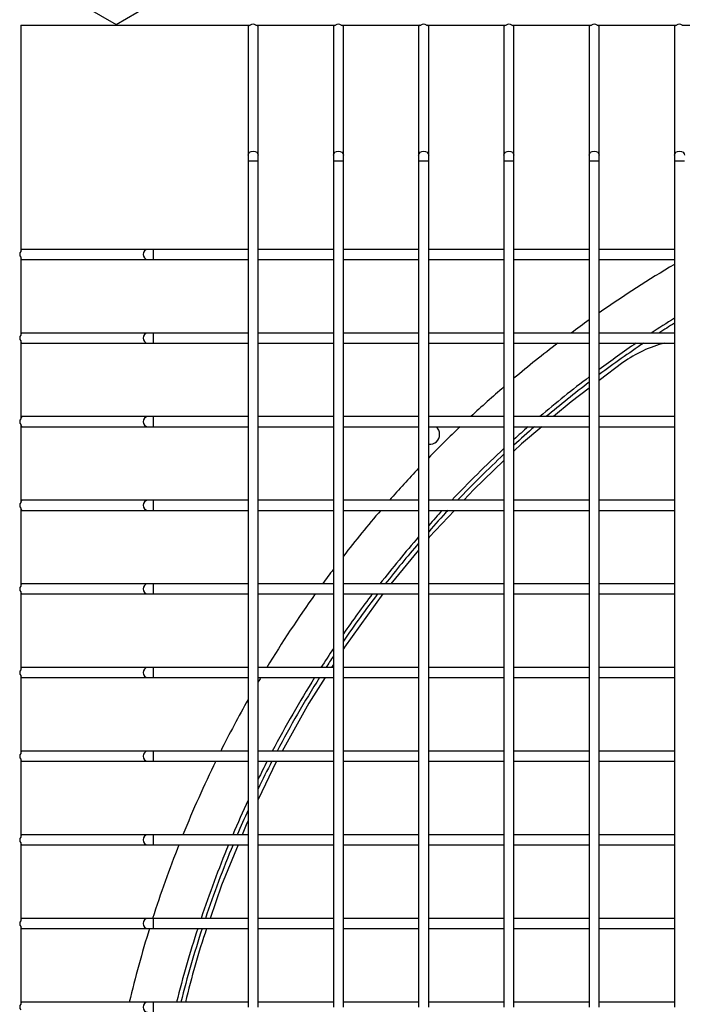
# Model space of a CAD drawing. Extents: x -90708 to 277869, y -117 to 207445.
# Tile 162 of 233: x -78768 to -78570, y 131868 to 132163. Entities that reach past the tile are written whole.
import ezdxf

# ---------------------------------------------------------------- set-up
doc = ezdxf.new("R2010")
doc.units = 0
doc.header["$MEASUREMENT"] = 0
doc.layers.add('ARQ - EQUIPO CONDENSADORA', color=40, linetype='CONTINUOUS')
doc.layers.add('ARQ-TEXTO4', color=4, linetype='CONTINUOUS')

msp = doc.modelspace()

# ---------------------------------------------------------------- linework, layer by layer
at = {"layer": 'ARQ - EQUIPO CONDENSADORA', "linetype": 'Continuous'}
for p, q in [((-78767.435, 132161.01), (-78698.784, 132161.01)), ((-78767.435, 132161.01), (-78767.435, 132093.36)), ((-78699.435, 132161.01), (-78699.435, 132160.51)), ((-78699.435, 132160.51), (-78699.435, 132122.137)), ((-78697.085, 132161.01), (-78673.284, 132161.01)), ((-78696.435, 132160.51), (-78696.435, 132161.01)), ((-78696.435, 132122.137), (-78696.435, 132160.51)), ((-78673.935, 132161.01), (-78673.935, 132160.51)), ((-78673.935, 132160.51), (-78673.935, 132122.137)), ((-78671.585, 132161.01), (-78647.784, 132161.01)), ((-78670.935, 132160.51), (-78670.935, 132161.01)), ((-78670.935, 132122.137), (-78670.935, 132160.51)), ((-78648.435, 132161.01), (-78648.435, 132160.51)), ((-78648.435, 132160.51), (-78648.435, 132122.137)), ((-78646.085, 132161.01), (-78622.284, 132161.01)), ((-78645.435, 132160.51), (-78645.435, 132161.01)), ((-78645.435, 132122.137), (-78645.435, 132160.51)), ((-78622.935, 132161.01), (-78622.935, 132160.51)), ((-78622.935, 132160.51), (-78622.935, 132122.137)), ((-78620.585, 132161.01), (-78596.784, 132161.01)), ((-78619.935, 132160.51), (-78619.935, 132161.01)), ((-78619.935, 132122.137), (-78619.935, 132160.51)), ((-78597.435, 132161.01), (-78597.435, 132160.51)), ((-78597.435, 132160.51), (-78597.435, 132122.137)), ((-78595.085, 132161.01), (-78571.284, 132161.01)), ((-78594.435, 132160.51), (-78594.435, 132161.01)), ((-78594.435, 132122.137), (-78594.435, 132160.51)), ((-78571.935, 132161.01), (-78571.935, 132160.51)), ((-78571.935, 132160.51), (-78571.935, 132122.137)), ((-78569.585, 132161.01), (-78545.784, 132161.01)), ((-78699.435, 132122.137), (-78699.435, 132120.46)), ((-78696.435, 132120.46), (-78696.435, 132122.137)), ((-78673.935, 132122.137), (-78673.935, 132120.46)), ((-78670.935, 132120.46), (-78670.935, 132122.137)), ((-78648.435, 132122.137), (-78648.435, 132120.46)), ((-78645.435, 132120.46), (-78645.435, 132122.137)), ((-78622.935, 132122.137), (-78622.935, 132120.46)), ((-78619.935, 132120.46), (-78619.935, 132122.137)), ((-78597.435, 132122.137), (-78597.435, 132120.46)), ((-78594.435, 132120.46), (-78594.435, 132122.137)), ((-78571.935, 132122.137), (-78571.935, 132120.46)), ((-78699.435, 132120.46), (-78699.435, 132092.511)), ((-78699.435, 132120.46), (-78697.935, 132120.46)), ((-78697.935, 132120.46), (-78696.435, 132120.46)), ((-78696.435, 132092.51), (-78696.435, 132120.46)), ((-78673.935, 132120.46), (-78673.935, 132092.511)), ((-78673.935, 132120.46), (-78672.435, 132120.46)), ((-78672.435, 132120.46), (-78670.935, 132120.46)), ((-78670.935, 132092.51), (-78670.935, 132120.46)), ((-78648.435, 132120.46), (-78648.435, 132092.511)), ((-78648.435, 132120.46), (-78646.935, 132120.46)), ((-78646.935, 132120.46), (-78645.435, 132120.46)), ((-78645.435, 132092.51), (-78645.435, 132120.46)), ((-78622.935, 132120.46), (-78622.935, 132092.511)), ((-78622.935, 132120.46), (-78621.435, 132120.46)), ((-78621.435, 132120.46), (-78619.935, 132120.46)), ((-78619.935, 132092.51), (-78619.935, 132120.46)), ((-78597.435, 132120.46), (-78597.435, 132092.511)), ((-78597.435, 132120.46), (-78595.935, 132120.46)), ((-78595.935, 132120.46), (-78594.435, 132120.46)), ((-78594.435, 132092.51), (-78594.435, 132120.46)), ((-78571.935, 132120.46), (-78571.935, 132092.511)), ((-78571.935, 132120.46), (-78570.435, 132120.46)), ((-78570.435, 132120.46), (-78568.935, 132120.46)), ((-78766.935, 132094.01), (-78767.435, 132094.01)), ((-78767.435, 132091.661), (-78767.435, 132068.36)), ((-78729.536, 132094.01), (-78766.935, 132094.01)), ((-78727.859, 132094.01), (-78729.536, 132094.01)), ((-78699.435, 132094.01), (-78727.859, 132094.01)), ((-78727.859, 132094.01), (-78727.859, 132091.01)), ((-78699.435, 132092.511), (-78699.435, 132067.511)), ((-78673.935, 132094.01), (-78696.435, 132094.01)), ((-78696.435, 132067.51), (-78696.435, 132092.51)), ((-78673.935, 132092.511), (-78673.935, 132067.511)), ((-78648.435, 132094.01), (-78670.935, 132094.01)), ((-78670.935, 132067.51), (-78670.935, 132092.51)), ((-78648.435, 132092.511), (-78648.435, 132067.511)), ((-78622.935, 132094.01), (-78645.435, 132094.01)), ((-78645.435, 132067.51), (-78645.435, 132092.51)), ((-78622.935, 132092.511), (-78622.935, 132067.511)), ((-78597.435, 132094.01), (-78619.935, 132094.01)), ((-78619.935, 132067.51), (-78619.935, 132092.51)), ((-78597.435, 132092.511), (-78597.435, 132067.511)), ((-78571.935, 132094.01), (-78594.435, 132094.01)), ((-78594.435, 132067.51), (-78594.435, 132092.51)), ((-78571.935, 132092.511), (-78571.935, 132067.511)), ((-78767.435, 132091.01), (-78766.935, 132091.01)), ((-78766.935, 132091.01), (-78729.536, 132091.01)), ((-78729.536, 132091.01), (-78727.859, 132091.01)), ((-78727.859, 132091.01), (-78699.435, 132091.01)), ((-78696.435, 132091.01), (-78673.935, 132091.01)), ((-78670.935, 132091.01), (-78648.435, 132091.01)), ((-78645.435, 132091.01), (-78622.935, 132091.01)), ((-78619.935, 132091.01), (-78597.435, 132091.01)), ((-78594.435, 132091.01), (-78571.935, 132091.01)), ((-78766.935, 132069.01), (-78767.435, 132069.01)), ((-78729.536, 132069.01), (-78766.935, 132069.01)), ((-78727.859, 132069.01), (-78729.536, 132069.01)), ((-78699.435, 132069.01), (-78727.859, 132069.01)), ((-78727.859, 132069.01), (-78727.859, 132066.01)), ((-78673.935, 132069.01), (-78696.435, 132069.01)), ((-78648.435, 132069.01), (-78670.935, 132069.01)), ((-78622.935, 132069.01), (-78645.435, 132069.01)), ((-78597.435, 132069.01), (-78619.935, 132069.01)), ((-78571.935, 132069.01), (-78594.435, 132069.01)), ((-78767.435, 132066.661), (-78767.435, 132043.36)), ((-78767.435, 132066.01), (-78766.935, 132066.01)), ((-78766.935, 132066.01), (-78729.536, 132066.01)), ((-78729.536, 132066.01), (-78727.859, 132066.01)), ((-78727.859, 132066.01), (-78699.435, 132066.01)), ((-78699.435, 132067.511), (-78699.435, 132042.511)), ((-78696.435, 132042.51), (-78696.435, 132067.51)), ((-78696.435, 132066.01), (-78673.935, 132066.01)), ((-78673.935, 132067.511), (-78673.935, 132042.511)), ((-78670.935, 132042.51), (-78670.935, 132067.51)), ((-78670.935, 132066.01), (-78648.435, 132066.01)), ((-78648.435, 132067.511), (-78648.435, 132042.511)), ((-78645.435, 132042.51), (-78645.435, 132067.51)), ((-78645.435, 132066.01), (-78622.935, 132066.01)), ((-78622.935, 132067.511), (-78622.935, 132042.511)), ((-78619.935, 132042.51), (-78619.935, 132067.51)), ((-78619.935, 132066.01), (-78597.435, 132066.01)), ((-78597.435, 132067.511), (-78597.435, 132042.511)), ((-78594.435, 132042.51), (-78594.435, 132067.51)), ((-78594.435, 132066.01), (-78571.935, 132066.01)), ((-78571.935, 132067.511), (-78571.935, 132042.511)), ((-78587.331, 132060.192), (-78594.435, 132054.833)), ((-78766.935, 132044.01), (-78767.435, 132044.01)), ((-78767.435, 132041.661), (-78767.435, 132018.36)), ((-78729.536, 132044.01), (-78766.935, 132044.01)), ((-78727.859, 132044.01), (-78729.536, 132044.01)), ((-78699.435, 132044.01), (-78727.859, 132044.01)), ((-78727.859, 132044.01), (-78727.859, 132041.01)), ((-78699.435, 132042.511), (-78699.435, 132017.511)), ((-78673.935, 132044.01), (-78696.435, 132044.01)), ((-78696.435, 132017.51), (-78696.435, 132042.51)), ((-78673.935, 132042.511), (-78673.935, 132017.511)), ((-78648.435, 132044.01), (-78670.935, 132044.01)), ((-78670.935, 132017.51), (-78670.935, 132042.51)), ((-78648.435, 132042.511), (-78648.435, 132017.511)), ((-78622.935, 132044.01), (-78645.435, 132044.01)), ((-78645.435, 132017.51), (-78645.435, 132042.51)), ((-78622.935, 132042.511), (-78622.935, 132017.511)), ((-78597.435, 132044.01), (-78619.935, 132044.01)), ((-78619.935, 132017.51), (-78619.935, 132042.51)), ((-78597.435, 132042.511), (-78597.435, 132017.511)), ((-78571.935, 132044.01), (-78594.435, 132044.01)), ((-78594.435, 132017.51), (-78594.435, 132042.51)), ((-78571.935, 132042.511), (-78571.935, 132017.511)), ((-78767.435, 132041.01), (-78766.935, 132041.01)), ((-78766.935, 132041.01), (-78729.536, 132041.01)), ((-78729.536, 132041.01), (-78727.859, 132041.01)), ((-78727.859, 132041.01), (-78699.435, 132041.01)), ((-78696.435, 132041.01), (-78673.935, 132041.01)), ((-78670.935, 132041.01), (-78648.435, 132041.01)), ((-78645.435, 132041.01), (-78622.935, 132041.01)), ((-78619.935, 132041.01), (-78597.435, 132041.01)), ((-78594.435, 132041.01), (-78571.935, 132041.01)), ((-78766.935, 132019.01), (-78767.435, 132019.01)), ((-78729.536, 132019.01), (-78766.935, 132019.01)), ((-78727.859, 132019.01), (-78729.536, 132019.01)), ((-78699.435, 132019.01), (-78727.859, 132019.01)), ((-78727.859, 132019.01), (-78727.859, 132016.01)), ((-78673.935, 132019.01), (-78696.435, 132019.01)), ((-78648.435, 132019.01), (-78670.935, 132019.01)), ((-78622.935, 132019.01), (-78645.435, 132019.01)), ((-78597.435, 132019.01), (-78619.935, 132019.01)), ((-78571.935, 132019.01), (-78594.435, 132019.01)), ((-78767.435, 132016.661), (-78767.435, 131993.36)), ((-78767.435, 132016.01), (-78766.935, 132016.01)), ((-78766.935, 132016.01), (-78729.536, 132016.01)), ((-78729.536, 132016.01), (-78727.859, 132016.01)), ((-78727.859, 132016.01), (-78699.435, 132016.01)), ((-78699.435, 132017.511), (-78699.435, 131992.511)), ((-78696.435, 131992.51), (-78696.435, 132017.51)), ((-78696.435, 132016.01), (-78673.935, 132016.01)), ((-78673.935, 132017.511), (-78673.935, 131992.511)), ((-78670.935, 131992.51), (-78670.935, 132017.51)), ((-78670.935, 132016.01), (-78648.435, 132016.01)), ((-78648.435, 132017.511), (-78648.435, 131992.511)), ((-78645.435, 131992.51), (-78645.435, 132017.51)), ((-78645.435, 132016.01), (-78622.935, 132016.01)), ((-78622.935, 132017.511), (-78622.935, 131992.511)), ((-78619.935, 131992.51), (-78619.935, 132017.51)), ((-78619.935, 132016.01), (-78597.435, 132016.01)), ((-78597.435, 132017.511), (-78597.435, 131992.511)), ((-78594.435, 131992.51), (-78594.435, 132017.51)), ((-78594.435, 132016.01), (-78571.935, 132016.01)), ((-78571.935, 132017.511), (-78571.935, 131992.511)), ((-78648.435, 132004.083), (-78656.736, 131994.01)), ((-78766.935, 131994.01), (-78767.435, 131994.01)), ((-78767.435, 131991.661), (-78767.435, 131968.36)), ((-78729.536, 131994.01), (-78766.935, 131994.01)), ((-78727.859, 131994.01), (-78729.536, 131994.01)), ((-78699.435, 131994.01), (-78727.859, 131994.01)), ((-78727.859, 131994.01), (-78727.859, 131991.01)), ((-78699.435, 131992.511), (-78699.435, 131967.511)), ((-78673.935, 131994.01), (-78696.435, 131994.01)), ((-78696.435, 131967.51), (-78696.435, 131992.51)), ((-78673.935, 131992.511), (-78673.935, 131967.511)), ((-78648.435, 131994.01), (-78670.935, 131994.01)), ((-78670.935, 131967.51), (-78670.935, 131992.51)), ((-78648.435, 131992.511), (-78648.435, 131967.511)), ((-78622.935, 131994.01), (-78645.435, 131994.01)), ((-78645.435, 131967.51), (-78645.435, 131992.51)), ((-78622.935, 131992.511), (-78622.935, 131967.511)), ((-78597.435, 131994.01), (-78619.935, 131994.01)), ((-78619.935, 131967.51), (-78619.935, 131992.51)), ((-78597.435, 131992.511), (-78597.435, 131967.511)), ((-78571.935, 131994.01), (-78594.435, 131994.01)), ((-78594.435, 131967.51), (-78594.435, 131992.51)), ((-78571.935, 131992.511), (-78571.935, 131967.511)), ((-78767.435, 131991.01), (-78766.935, 131991.01)), ((-78766.935, 131991.01), (-78729.536, 131991.01)), ((-78729.536, 131991.01), (-78727.859, 131991.01)), ((-78727.859, 131991.01), (-78699.435, 131991.01)), ((-78696.435, 131991.01), (-78673.935, 131991.01)), ((-78670.935, 131991.01), (-78648.435, 131991.01)), ((-78645.435, 131991.01), (-78622.935, 131991.01)), ((-78619.935, 131991.01), (-78597.435, 131991.01)), ((-78594.435, 131991.01), (-78571.935, 131991.01)), ((-78766.935, 131969.01), (-78767.435, 131969.01)), ((-78729.536, 131969.01), (-78766.935, 131969.01)), ((-78727.859, 131969.01), (-78729.536, 131969.01)), ((-78699.435, 131969.01), (-78727.859, 131969.01)), ((-78727.859, 131969.01), (-78727.859, 131966.01)), ((-78673.935, 131969.01), (-78696.435, 131969.01)), ((-78673.935, 131969.928), (-78674.518, 131969.01)), ((-78648.435, 131969.01), (-78670.935, 131969.01)), ((-78622.935, 131969.01), (-78645.435, 131969.01)), ((-78597.435, 131969.01), (-78619.935, 131969.01)), ((-78571.935, 131969.01), (-78594.435, 131969.01)), ((-78767.435, 131966.661), (-78767.435, 131943.36)), ((-78767.435, 131966.01), (-78766.935, 131966.01)), ((-78766.935, 131966.01), (-78729.536, 131966.01)), ((-78729.536, 131966.01), (-78727.859, 131966.01)), ((-78727.859, 131966.01), (-78699.435, 131966.01)), ((-78699.435, 131967.511), (-78699.435, 131942.511)), ((-78696.435, 131942.51), (-78696.435, 131967.51)), ((-78696.435, 131966.01), (-78673.935, 131966.01)), ((-78673.935, 131967.511), (-78673.935, 131942.511)), ((-78670.935, 131942.51), (-78670.935, 131967.51)), ((-78670.935, 131966.01), (-78648.435, 131966.01)), ((-78648.435, 131967.511), (-78648.435, 131942.511)), ((-78645.435, 131942.51), (-78645.435, 131967.51)), ((-78645.435, 131966.01), (-78622.935, 131966.01)), ((-78622.935, 131967.511), (-78622.935, 131942.511)), ((-78619.935, 131942.51), (-78619.935, 131967.51)), ((-78619.935, 131966.01), (-78597.435, 131966.01)), ((-78597.435, 131967.511), (-78597.435, 131942.511)), ((-78594.435, 131942.51), (-78594.435, 131967.51)), ((-78594.435, 131966.01), (-78571.935, 131966.01)), ((-78571.935, 131967.511), (-78571.935, 131942.511)), ((-78766.935, 131944.01), (-78767.435, 131944.01)), ((-78767.435, 131941.661), (-78767.435, 131918.36)), ((-78729.536, 131944.01), (-78766.935, 131944.01)), ((-78727.859, 131944.01), (-78729.536, 131944.01)), ((-78699.435, 131944.01), (-78727.859, 131944.01)), ((-78727.859, 131944.01), (-78727.859, 131941.01)), ((-78699.435, 131942.511), (-78699.435, 131917.511)), ((-78673.935, 131944.01), (-78696.435, 131944.01)), ((-78696.435, 131917.51), (-78696.435, 131942.51)), ((-78673.935, 131942.511), (-78673.935, 131917.511)), ((-78648.435, 131944.01), (-78670.935, 131944.01)), ((-78670.935, 131917.51), (-78670.935, 131942.51)), ((-78648.435, 131942.511), (-78648.435, 131917.511)), ((-78622.935, 131944.01), (-78645.435, 131944.01)), ((-78645.435, 131917.51), (-78645.435, 131942.51)), ((-78622.935, 131942.511), (-78622.935, 131917.511)), ((-78597.435, 131944.01), (-78619.935, 131944.01)), ((-78619.935, 131917.51), (-78619.935, 131942.51)), ((-78597.435, 131942.511), (-78597.435, 131917.511)), ((-78571.935, 131944.01), (-78594.435, 131944.01)), ((-78594.435, 131917.51), (-78594.435, 131942.51)), ((-78571.935, 131942.511), (-78571.935, 131917.511)), ((-78767.435, 131941.01), (-78766.935, 131941.01)), ((-78766.935, 131941.01), (-78729.536, 131941.01)), ((-78729.536, 131941.01), (-78727.859, 131941.01)), ((-78727.859, 131941.01), (-78699.435, 131941.01)), ((-78696.435, 131941.01), (-78673.935, 131941.01)), ((-78670.935, 131941.01), (-78648.435, 131941.01)), ((-78645.435, 131941.01), (-78622.935, 131941.01)), ((-78619.935, 131941.01), (-78597.435, 131941.01)), ((-78594.435, 131941.01), (-78571.935, 131941.01)), ((-78766.935, 131919.01), (-78767.435, 131919.01)), ((-78729.536, 131919.01), (-78766.935, 131919.01)), ((-78727.859, 131919.01), (-78729.536, 131919.01)), ((-78699.435, 131919.01), (-78727.859, 131919.01)), ((-78727.859, 131919.01), (-78727.859, 131916.01)), ((-78673.935, 131919.01), (-78696.435, 131919.01)), ((-78648.435, 131919.01), (-78670.935, 131919.01)), ((-78622.935, 131919.01), (-78645.435, 131919.01)), ((-78597.435, 131919.01), (-78619.935, 131919.01)), ((-78571.935, 131919.01), (-78594.435, 131919.01)), ((-78767.435, 131916.661), (-78767.435, 131893.36)), ((-78767.435, 131916.01), (-78766.935, 131916.01)), ((-78766.935, 131916.01), (-78729.536, 131916.01)), ((-78729.536, 131916.01), (-78727.859, 131916.01)), ((-78727.859, 131916.01), (-78699.435, 131916.01)), ((-78699.435, 131917.511), (-78699.435, 131892.511)), ((-78696.435, 131892.51), (-78696.435, 131917.51)), ((-78696.435, 131916.01), (-78673.935, 131916.01)), ((-78673.935, 131917.511), (-78673.935, 131892.511)), ((-78670.935, 131892.51), (-78670.935, 131917.51)), ((-78670.935, 131916.01), (-78648.435, 131916.01)), ((-78648.435, 131917.511), (-78648.435, 131892.511)), ((-78645.435, 131892.51), (-78645.435, 131917.51)), ((-78645.435, 131916.01), (-78622.935, 131916.01)), ((-78622.935, 131917.511), (-78622.935, 131892.511)), ((-78619.935, 131892.51), (-78619.935, 131917.51)), ((-78619.935, 131916.01), (-78597.435, 131916.01)), ((-78597.435, 131917.511), (-78597.435, 131892.511)), ((-78594.435, 131892.51), (-78594.435, 131917.51)), ((-78594.435, 131916.01), (-78571.935, 131916.01)), ((-78571.935, 131917.511), (-78571.935, 131892.511)), ((-78766.935, 131894.01), (-78767.435, 131894.01)), ((-78767.435, 131891.661), (-78767.435, 131868.36)), ((-78729.536, 131894.01), (-78766.935, 131894.01)), ((-78727.859, 131894.01), (-78729.536, 131894.01)), ((-78699.435, 131894.01), (-78727.859, 131894.01)), ((-78727.859, 131894.01), (-78727.859, 131891.01)), ((-78699.435, 131892.511), (-78699.435, 131867.511)), ((-78673.935, 131894.01), (-78696.435, 131894.01)), ((-78696.435, 131867.51), (-78696.435, 131892.51)), ((-78673.935, 131892.511), (-78673.935, 131867.511)), ((-78648.435, 131894.01), (-78670.935, 131894.01)), ((-78670.935, 131867.51), (-78670.935, 131892.51)), ((-78648.435, 131892.511), (-78648.435, 131867.511)), ((-78622.935, 131894.01), (-78645.435, 131894.01)), ((-78645.435, 131867.51), (-78645.435, 131892.51)), ((-78622.935, 131892.511), (-78622.935, 131867.511)), ((-78597.435, 131894.01), (-78619.935, 131894.01)), ((-78619.935, 131867.51), (-78619.935, 131892.51)), ((-78597.435, 131892.511), (-78597.435, 131867.511)), ((-78571.935, 131894.01), (-78594.435, 131894.01)), ((-78594.435, 131867.51), (-78594.435, 131892.51)), ((-78571.935, 131892.511), (-78571.935, 131867.511)), ((-78767.435, 131891.01), (-78766.935, 131891.01)), ((-78766.935, 131891.01), (-78729.536, 131891.01)), ((-78729.536, 131891.01), (-78727.859, 131891.01)), ((-78727.859, 131891.01), (-78699.435, 131891.01)), ((-78696.435, 131891.01), (-78673.935, 131891.01)), ((-78670.935, 131891.01), (-78648.435, 131891.01)), ((-78645.435, 131891.01), (-78622.935, 131891.01)), ((-78619.935, 131891.01), (-78597.435, 131891.01)), ((-78594.435, 131891.01), (-78571.935, 131891.01)), ((-78766.935, 131869.01), (-78767.435, 131869.01)), ((-78729.536, 131869.01), (-78766.935, 131869.01)), ((-78727.859, 131869.01), (-78729.536, 131869.01)), ((-78699.435, 131869.01), (-78727.859, 131869.01)), ((-78727.859, 131869.01), (-78727.859, 131866.01)), ((-78673.935, 131869.01), (-78696.435, 131869.01)), ((-78648.435, 131869.01), (-78670.935, 131869.01)), ((-78622.935, 131869.01), (-78645.435, 131869.01)), ((-78597.435, 131869.01), (-78619.935, 131869.01)), ((-78571.935, 131869.01), (-78594.435, 131869.01))]:
    msp.add_line(p, q, dxfattribs=at)
at = {"layer": 'ARQ - EQUIPO CONDENSADORA', "linetype": 'Continuous', "flags": 128}
for points in [[(-78699.435, 132122.137), (-78699.321, 132122.619), (-78698.995, 132123.027), (-78698.509, 132123.3), (-78697.935, 132123.395)], [(-78697.935, 132123.395), (-78697.361, 132123.3), (-78696.874, 132123.027), (-78696.549, 132122.619), (-78696.435, 132122.137)], [(-78673.935, 132122.137), (-78673.821, 132122.619), (-78673.495, 132123.027), (-78673.009, 132123.3), (-78672.435, 132123.395)], [(-78672.435, 132123.395), (-78671.861, 132123.3), (-78671.374, 132123.027), (-78671.049, 132122.619), (-78670.935, 132122.137)], [(-78648.435, 132122.137), (-78648.321, 132122.619), (-78647.995, 132123.027), (-78647.509, 132123.3), (-78646.935, 132123.395)], [(-78646.935, 132123.395), (-78646.361, 132123.3), (-78645.874, 132123.027), (-78645.549, 132122.619), (-78645.435, 132122.137)], [(-78622.935, 132122.137), (-78622.821, 132122.619), (-78622.495, 132123.027), (-78622.009, 132123.3), (-78621.435, 132123.395)], [(-78621.435, 132123.395), (-78620.861, 132123.3), (-78620.374, 132123.027), (-78620.049, 132122.619), (-78619.935, 132122.137)], [(-78597.435, 132122.137), (-78597.321, 132122.619), (-78596.995, 132123.027), (-78596.509, 132123.3), (-78595.935, 132123.395)], [(-78595.935, 132123.395), (-78595.361, 132123.3), (-78594.874, 132123.027), (-78594.549, 132122.619), (-78594.435, 132122.137)], [(-78571.935, 132122.137), (-78571.821, 132122.619), (-78571.495, 132123.027), (-78571.009, 132123.3), (-78570.435, 132123.395)], [(-78570.435, 132123.395), (-78569.861, 132123.3), (-78569.374, 132123.027), (-78569.049, 132122.619), (-78568.935, 132122.137)], [(-78729.536, 132094.01), (-78730.017, 132093.896), (-78730.425, 132093.571), (-78730.698, 132093.084), (-78730.794, 132092.51), (-78730.698, 132091.936), (-78730.425, 132091.45), (-78730.017, 132091.125), (-78729.536, 132091.01), (-78729.536, 132091.01)], [(-78729.536, 132069.01), (-78730.017, 132068.896), (-78730.425, 132068.571), (-78730.698, 132068.084), (-78730.794, 132067.51), (-78730.698, 132066.936), (-78730.425, 132066.45), (-78730.017, 132066.125), (-78729.536, 132066.01), (-78729.536, 132066.01)], [(-78597.435, 132052.57), (-78602.861, 132048.477), (-78608.116, 132044.01)], [(-78729.536, 132044.01), (-78730.017, 132043.896), (-78730.425, 132043.571), (-78730.698, 132043.084), (-78730.794, 132042.51), (-78730.698, 132041.936), (-78730.425, 132041.45), (-78730.017, 132041.125), (-78729.536, 132041.01), (-78729.536, 132041.01)], [(-78611.646, 132041.01), (-78617.72, 132035.848), (-78619.935, 132033.73)], [(-78622.935, 132030.862), (-78631.964, 132022.229), (-78634.958, 132019.01)], [(-78729.536, 132019.01), (-78730.017, 132018.896), (-78730.425, 132018.571), (-78730.698, 132018.084), (-78730.794, 132017.51), (-78730.698, 132016.936), (-78730.425, 132016.45), (-78730.017, 132016.125), (-78729.536, 132016.01), (-78729.536, 132016.01)], [(-78637.749, 132016.01), (-78645.245, 132007.953), (-78645.435, 132007.723)], [(-78729.536, 131994.01), (-78730.017, 131993.896), (-78730.425, 131993.571), (-78730.698, 131993.084), (-78730.794, 131992.51), (-78730.698, 131991.936), (-78730.425, 131991.45), (-78730.017, 131991.125), (-78729.536, 131991.01), (-78729.536, 131991.01)], [(-78659.112, 131991.01), (-78670.616, 131975.145), (-78670.935, 131974.644)], [(-78729.536, 131969.01), (-78730.017, 131968.896), (-78730.425, 131968.571), (-78730.698, 131968.084), (-78730.794, 131967.51), (-78730.698, 131966.936), (-78730.425, 131966.45), (-78730.017, 131966.125), (-78729.536, 131966.01), (-78729.536, 131966.01)], [(-78676.427, 131966.01), (-78681.31, 131958.334), (-78689.265, 131944.01)], [(-78729.536, 131944.01), (-78730.017, 131943.896), (-78730.425, 131943.571), (-78730.698, 131943.084), (-78730.794, 131942.51), (-78730.698, 131941.936), (-78730.425, 131941.45), (-78730.017, 131941.125), (-78729.536, 131941.01), (-78729.536, 131941.01)], [(-78690.931, 131941.01), (-78691.031, 131940.83), (-78696.435, 131929.551)], [(-78699.435, 131923.288), (-78699.799, 131922.528), (-78701.231, 131919.01)], [(-78729.536, 131919.01), (-78730.017, 131918.896), (-78730.425, 131918.571), (-78730.698, 131918.084), (-78730.794, 131917.51), (-78730.698, 131916.936), (-78730.425, 131916.45), (-78730.017, 131916.125), (-78729.536, 131916.01), (-78729.536, 131916.01)], [(-78702.452, 131916.01), (-78707.361, 131903.949), (-78710.822, 131894.01)], [(-78729.536, 131894.01), (-78730.017, 131893.896), (-78730.425, 131893.571), (-78730.698, 131893.084), (-78730.794, 131892.51), (-78730.698, 131891.936), (-78730.425, 131891.45), (-78730.017, 131891.125), (-78729.536, 131891.01), (-78729.536, 131891.01)], [(-78729.536, 131869.01), (-78730.017, 131868.896), (-78730.425, 131868.571), (-78730.698, 131868.084), (-78730.794, 131867.51), (-78730.698, 131866.936), (-78730.425, 131866.45), (-78730.017, 131866.125), (-78729.536, 131866.01), (-78729.536, 131866.01)]]:
    msp.add_lwpolyline(points, dxfattribs=at)
at = {"layer": 'ARQ - EQUIPO CONDENSADORA', "linetype": 'Continuous'}
for centre, radius, start, end in [((-78698.811, 132160.466), 0.625, 119.4935, 175.9286), ((-78697.935, 132160.02), 1.305, 49.37511, 130.62489), ((-78697.059, 132160.466), 0.625, 4.0714, 60.5065), ((-78673.311, 132160.466), 0.625, 119.4935, 175.92861), ((-78672.435, 132160.02), 1.305, 49.37511, 130.62489), ((-78671.559, 132160.466), 0.625, 4.07139, 60.5065), ((-78647.811, 132160.466), 0.625, 119.4935, 175.92861), ((-78646.935, 132160.02), 1.305, 49.37511, 130.62489), ((-78646.059, 132160.466), 0.625, 4.07139, 60.5065), ((-78622.311, 132160.466), 0.625, 119.4935, 175.9286), ((-78621.435, 132160.02), 1.305, 49.37511, 130.62489), ((-78620.559, 132160.466), 0.625, 4.07139, 60.5065), ((-78596.811, 132160.466), 0.625, 119.4935, 175.9286), ((-78595.935, 132160.02), 1.305, 49.37511, 130.62489), ((-78595.059, 132160.466), 0.625, 4.0714, 60.5065), ((-78571.311, 132160.466), 0.625, 119.4935, 175.92861), ((-78570.435, 132160.02), 1.305, 49.37511, 130.62489), ((-78766.445, 132092.51), 1.305, 139.37511, 220.62489), ((-78766.89, 132093.386), 0.625, 94.07139, 150.50649), ((-78766.89, 132091.634), 0.625, 209.4935, 265.92861), ((-78393.434, 131787.009), 351.25, 120.5432, 124.90691), ((-78393.434, 131787.009), 351.25, 125.50583, 126.59689), ((-78393.434, 131787.009), 337.5, 121.93061, 123.32596), ((-78393.434, 131787.009), 336.25, 122.06344, 123.00062), ((-78766.445, 132067.51), 1.305, 139.37511, 220.62489), ((-78766.89, 132068.386), 0.625, 94.07139, 150.50649), ((-78766.89, 132066.634), 0.625, 209.4935, 265.92861), ((-78393.434, 131787.009), 351.25, 127.40997, 130.15388), ((-78393.434, 131787.009), 337.5, 124.24187, 126.55246), ((-78393.434, 131787.009), 336.25, 123.92768, 126.71053), ((-78565.482, 132029.551), 37.633, 104.34881, 125.49119), ((-78393.434, 131787.009), 337.5, 127.18909, 130.40476), ((-78393.434, 131787.009), 336.25, 127.35087, 130.15389), ((-78393.434, 131787.009), 351.25, 130.7972, 132.97296), ((-78766.445, 132042.51), 1.305, 139.37511, 220.62489), ((-78766.89, 132043.386), 0.625, 94.07139, 150.5065), ((-78766.89, 132041.634), 0.625, 209.49351, 265.92861), ((-78393.434, 131787.009), 351.25, 133.68612, 135.84357), ((-78645.164, 132038.739), 3, 264.81749, 0), ((-78645.164, 132038.739), 3, 0, 49.20002), ((-78393.434, 131787.009), 337.5, 131.18428, 132.15311), ((-78393.434, 131787.009), 336.25, 130.94025, 132.34622), ((-78393.434, 131787.009), 337.5, 132.84387, 136.57453), ((-78393.434, 131787.009), 336.25, 133.04173, 136.3726), ((-78393.434, 131787.009), 351.25, 136.55056, 138.6619), ((-78766.445, 132017.51), 1.305, 139.37511, 220.62489), ((-78766.89, 132018.386), 0.625, 94.07139, 150.5065), ((-78766.89, 132016.634), 0.625, 209.49351, 265.92861), ((-78393.434, 131787.009), 351.25, 139.31045, 142.1891), ((-78393.434, 131787.009), 337.5, 137.27179, 138.30271), ((-78393.434, 131787.009), 336.25, 137.07473, 138.54236), ((-78393.434, 131787.009), 337.5, 139.0742, 142.16887), ((-78393.434, 131787.009), 336.25, 139.32047, 142.00328), ((-78393.434, 131787.009), 351.25, 142.99465, 143.89076), ((-78766.445, 131992.51), 1.305, 139.37511, 220.62489), ((-78766.89, 131993.386), 0.625, 94.07139, 150.50649), ((-78766.89, 131991.634), 0.625, 209.4935, 265.92861), ((-78393.434, 131787.009), 351.25, 144.49417, 148.79161), ((-78393.434, 131787.009), 337.5, 142.81091, 145.30817), ((-78393.434, 131787.009), 336.25, 142.64913, 145.61707), ((-78393.434, 131787.009), 337.5, 146.21335, 147.36657), ((-78393.434, 131787.009), 336.25, 146.53301, 147.23008), ((-78766.445, 131967.51), 1.305, 139.37511, 220.62489), ((-78766.89, 131968.386), 0.625, 94.07139, 150.5065), ((-78766.89, 131966.634), 0.625, 209.4935, 265.92861), ((-78393.434, 131787.009), 351.25, 149.36205, 149.61389), ((-78393.434, 131787.009), 337.5, 147.96932, 152.2776), ((-78393.434, 131787.009), 336.25, 147.83597, 152.16561), ((-78393.434, 131787.009), 351.25, 150.59573, 153.45004), ((-78766.445, 131942.51), 1.305, 139.37511, 220.62489), ((-78766.89, 131943.386), 0.625, 94.07139, 150.5065), ((-78766.89, 131941.634), 0.625, 209.4935, 265.92861), ((-78393.434, 131787.009), 351.25, 153.9958, 157.92601), ((-78393.434, 131787.009), 337.5, 152.85144, 153.86787), ((-78393.434, 131787.009), 336.25, 152.74216, 154.30544), ((-78393.434, 131787.009), 337.5, 155.0491, 156.97616), ((-78393.434, 131787.009), 336.25, 155.5109, 156.88562), ((-78766.445, 131917.51), 1.305, 139.37511, 220.62489), ((-78766.89, 131918.386), 0.625, 94.07139, 150.50649), ((-78766.89, 131916.634), 0.625, 209.4935, 265.92861), ((-78393.434, 131787.009), 351.25, 158.4531, 162.26414), ((-78393.434, 131787.009), 337.5, 157.52842, 161.51599), ((-78393.434, 131787.009), 336.25, 157.44029, 161.44477), ((-78766.445, 131892.51), 1.305, 139.37511, 220.62489), ((-78766.89, 131893.386), 0.625, 94.07139, 150.5065), ((-78766.89, 131891.634), 0.625, 209.4935, 265.92861), ((-78393.434, 131787.009), 351.25, 162.77719, 166.49944), ((-78393.434, 131787.009), 337.5, 162.05216, 165.93834), ((-78393.434, 131787.009), 336.25, 161.98315, 165.88499), ((-78469.038, 131809.618), 256.108, 161.46969, 166.59075), ((-78766.445, 131867.51), 1.305, 139.37511, 220.62489), ((-78766.89, 131868.386), 0.625, 94.07139, 150.5065)]:
    msp.add_arc(centre, radius, start, end, dxfattribs=at)
at = {"layer": 'ARQ-TEXTO4'}
msp.add_lwpolyline([(-78738.934, 132182.738), (-78748.233, 132177.369), (-78748.233, 132166.632), (-78738.934, 132161.263), (-78729.635, 132166.632), (-78729.635, 132177.369)], close=True, dxfattribs=at)

doc.saveas('drawing.dxf')
